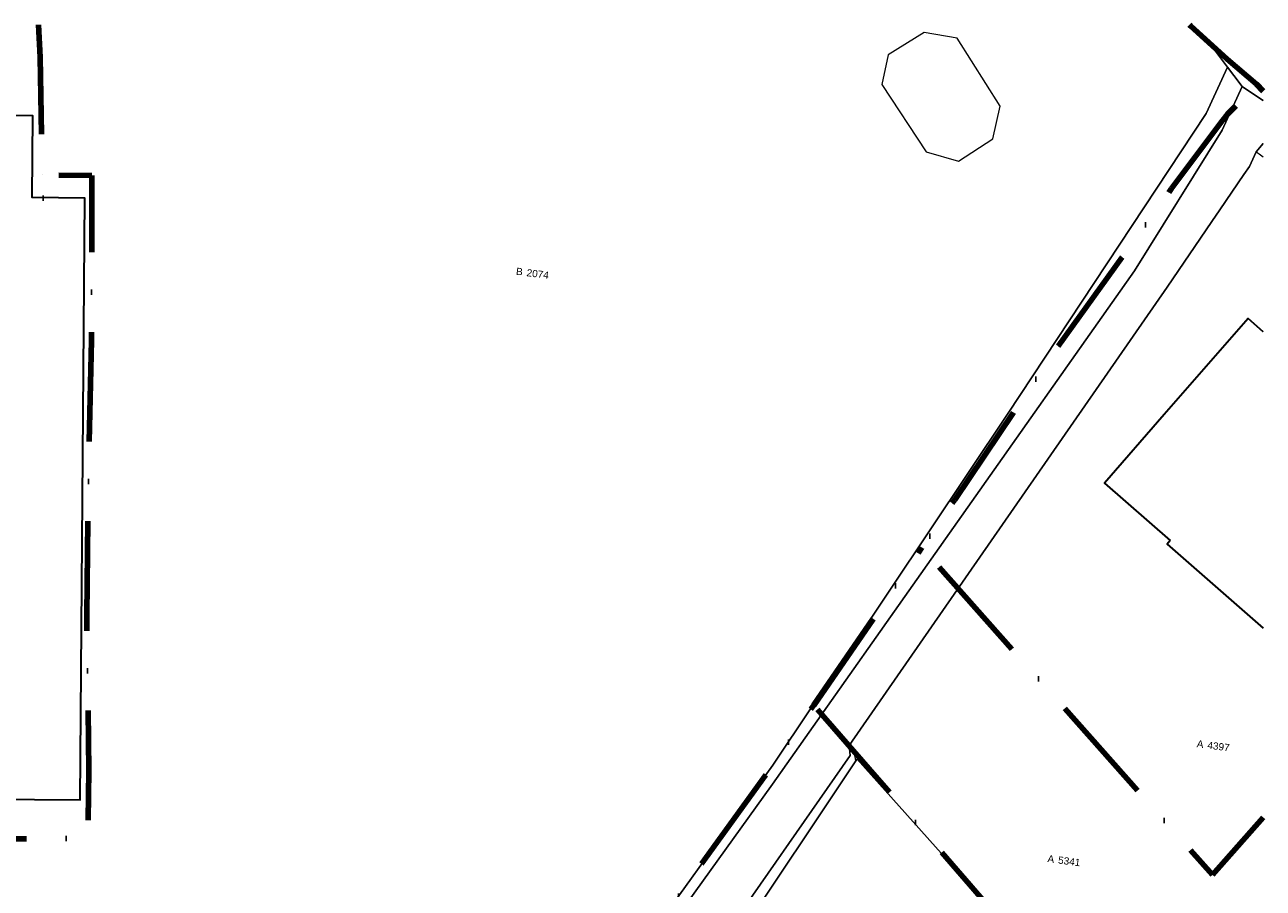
# Model space of a CAD drawing. Header units: millimetres. Extents: x -159785 to 90015, y -49332 to 203345.
# Tile 28 of 28: x 403 to 62516, y 116292 to 159619. Entities that reach past the tile are written whole.
import ezdxf

# ---------------------------------------------------------------- set-up
doc = ezdxf.new("R2010")
doc.units = ezdxf.units.MM
doc.linetypes.add('IMPORT-KG-PERCEEL-SO', pattern=[19000, 5500, -2000, 0, -2000, 5500, -2000, 0, -2000])
for name, color, linetype, lineweight in [('A--L34__BalustradesLeuningen', 1, 'Continuous', 9), ('B-WE-GR-GRAS-GV', 251, 'Continuous', 15), ('B-WE-KG-GRENS_PERCEEL-G', 30, 'IMPORT-KG-PERCEEL-SO', 25), ('B-WE-KG-GRENS_PERCEEL-S', 150, 'Continuous', 25), ('B-WE-KW-KUNSTWERK_STEIGER-GV', 5, 'Continuous', 20), ('B-WE-OG-BEBOUWING-G', 250, 'Continuous', 35), ('B-WE-OG-BEBOUWING-GV', 250, 'Continuous', 35), ('B-WE-OG-BEBOUWING_OVERBOUWING-GV', 10, 'Continuous', 20), ('B-WE-OG-TERREIN_ERF-GV', 10, 'Continuous', 20), ('B-WE-OG-TERREIN_OEVER-GV', 10, 'Continuous', 20), ('B-WE-OG-WATER-GV', 4, 'Continuous', 20), ('Montfoort-BGT_aangepast_dwg', 8, 'Continuous', 9), ('Montfoort-KAD_aangepast_dwg', 8, 'Continuous', 9)]:
    doc.layers.add(name, color=color, linetype=linetype, lineweight=lineweight)
doc.styles.add('Arial', font='arial.ttf', dxfattribs={"height": 360})

# ---------------------------------------------------------------- blocks, each defined once
blk = doc.blocks.new('Railing - Ø42-2083494-00 Riolering')
at = {"layer": 'A--L34__BalustradesLeuningen'}
for start, end in [(360, 180), (216, 360)]:
    blk.add_arc((0, 0), 21, start, end, dxfattribs=at)
blk = doc.blocks.new('Railing - Ø42-V20-00 Riolering')
at = {"layer": 'A--L34__BalustradesLeuningen'}
for start, end in [(180, 360), (360, 144)]:
    blk.add_arc((0, 0), 21, start, end, dxfattribs=at)
blk = doc.blocks.new('Railing - Ø42-V21-00 Riolering')
at = {"layer": 'A--L34__BalustradesLeuningen'}
for start, end in [(360, 144), (299.40747, 360), (216, 240.09792)]:
    blk.add_arc((0, 0), 21, start, end, dxfattribs=at)
blk = doc.blocks.new('Railing - Ø42-2171540-00 Riolering')
at = {"layer": 'A--L34__BalustradesLeuningen'}
for start, end in [(360, 144), (216, 360)]:
    blk.add_arc((0, 0), 21, start, end, dxfattribs=at)
blk = doc.blocks.new('Railing - Ø42-V22-00 Riolering')
at = {"layer": 'A--L34__BalustradesLeuningen'}
for start, end in [(360, 144), (216, 360)]:
    blk.add_arc((0, 0), 21, start, end, dxfattribs=at)
blk = doc.blocks.new('Railing - Ø42-V23-00 Riolering')
at = {"layer": 'A--L34__BalustradesLeuningen'}
for start, end in [(360, 144), (216, 360)]:
    blk.add_arc((0, 0), 21, start, end, dxfattribs=at)
blk = doc.blocks.new('Railing - Ø42-V24-00 Riolering')
at = {"layer": 'A--L34__BalustradesLeuningen'}
for start, end in [(360, 144), (216, 360)]:
    blk.add_arc((0, 0), 21, start, end, dxfattribs=at)
blk = doc.blocks.new('Railing - Ø42-V25-00 Riolering')
at = {"layer": 'A--L34__BalustradesLeuningen'}
for start, end in [(360, 144), (216, 360)]:
    blk.add_arc((0, 0), 21, start, end, dxfattribs=at)
blk = doc.blocks.new('Railing - Ø42-V26-00 Riolering')
at = {"layer": 'A--L34__BalustradesLeuningen'}
for start, end in [(360, 144), (216, 360)]:
    blk.add_arc((0, 0), 21, start, end, dxfattribs=at)
blk = doc.blocks.new('Railing - Ø42-V27-00 Riolering')
at = {"layer": 'A--L34__BalustradesLeuningen'}
for start, end in [(360, 144), (216, 360)]:
    blk.add_arc((0, 0), 21, start, end, dxfattribs=at)
blk = doc.blocks.new('Railing - Ø42-V28-00 Riolering')
at = {"layer": 'A--L34__BalustradesLeuningen'}
for start, end in [(360, 144), (216, 360)]:
    blk.add_arc((0, 0), 21, start, end, dxfattribs=at)
blk = doc.blocks.new('Railing - Ø42-V29-00 Riolering')
at = {"layer": 'A--L34__BalustradesLeuningen'}
for start, end in [(360, 144), (216, 360)]:
    blk.add_arc((0, 0), 21, start, end, dxfattribs=at)
blk = doc.blocks.new('Railing - Ø42-V30-00 Riolering')
at = {"layer": 'A--L34__BalustradesLeuningen'}
for start, end in [(360, 144), (216, 360)]:
    blk.add_arc((0, 0), 21, start, end, dxfattribs=at)
blk = doc.blocks.new('Railing - Railing-2206966-00 Riolering')
at = {"layer": 'A--L34__BalustradesLeuningen'}
for p, q in [((-48974, 110697), (-54264, 153421)), ((-54302, 153416), (-54307, 153415)), ((-54307, 153415), (-49012, 110649)), ((-49008, 110655), (-54302, 153416)), ((-49012, 110649), (-15502, 114623)), ((-15502, 114628), (-49008, 110655)), ((-15507, 114666), (-48974, 110697)), ((-15502, 114623), (-15502, 114628))]:
    blk.add_line(p, q, dxfattribs=at)
for points, knots in [([(-49008, 110654), (-49008, 110655), (-49007, 110655), (-49006, 110656), (-49006, 110657), (-49005, 110658)], [0.18380965, 0.18380965, 0.18380965, 0.18380965, 0.20833333, 0.22916667, 0.25, 0.25, 0.25, 0.25]), ([(-48980, 110690), (-48979, 110691), (-48979, 110692), (-48978, 110693), (-48977, 110694), (-48976, 110696), (-48975, 110697), (-48974, 110697), (-48974, 110697)], [0.75, 0.75, 0.75, 0.75, 0.7708333, 0.7916667, 0.8333333, 0.875, 0.9166667, 1, 1, 1, 1])]:
    blk.add_open_spline(points, degree=3, knots=knots, dxfattribs=at)
for name, p, rotation in [('Railing - Ø42-2083494-00 Riolering', (-54285, 153418), 7.057695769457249), ('Railing - Ø42-2171540-00 Riolering', (-54064, 151637), 7.057695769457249), ('Railing - Ø42-2171540-00 Riolering', (-53844, 149856), 7.057695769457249), ('Railing - Ø42-2171540-00 Riolering', (-53623, 148075), 7.057695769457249), ('Railing - Ø42-2171540-00 Riolering', (-53403, 146294), 7.057695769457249), ('Railing - Ø42-2171540-00 Riolering', (-53182, 144513), 7.057695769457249), ('Railing - Ø42-2171540-00 Riolering', (-52962, 142732), 7.057695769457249), ('Railing - Ø42-2171540-00 Riolering', (-52741, 140951), 7.057695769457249), ('Railing - Ø42-2171540-00 Riolering', (-52521, 139170), 7.057695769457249), ('Railing - Ø42-2171540-00 Riolering', (-52300, 137389), 7.057695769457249), ('Railing - Ø42-2171540-00 Riolering', (-52080, 135608), 7.057695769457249), ('Railing - Ø42-2171540-00 Riolering', (-51859, 133827), 7.057695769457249), ('Railing - Ø42-2171540-00 Riolering', (-51639, 132046), 7.057695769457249), ('Railing - Ø42-2171540-00 Riolering', (-51418, 130265), 7.057695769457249), ('Railing - Ø42-2171540-00 Riolering', (-51198, 128484), 7.057695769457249), ('Railing - Ø42-2171540-00 Riolering', (-50977, 126703), 7.057695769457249), ('Railing - Ø42-2171540-00 Riolering', (-50757, 124922), 7.057695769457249), ('Railing - Ø42-2171540-00 Riolering', (-50536, 123141), 7.057695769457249), ('Railing - Ø42-2171540-00 Riolering', (-50316, 121360), 7.057695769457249), ('Railing - Ø42-V22-00 Riolering', (-50095, 119579), 7.057695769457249), ('Railing - Ø42-V23-00 Riolering', (-49875, 117798), 7.057695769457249), ('Railing - Ø42-V24-00 Riolering', (-49654, 116017), 7.057695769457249), ('Railing - Ø42-2171540-00 Riolering', (-17267, 114436), 96.76254305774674), ('Railing - Ø42-V20-00 Riolering', (-15505, 114645), 96.76254305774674), ('Railing - Ø42-V25-00 Riolering', (-49434, 114236), 7.057695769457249), ('Railing - Ø42-2171540-00 Riolering', (-22555, 113809), 96.76254305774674), ('Railing - Ø42-2171540-00 Riolering', (-20792, 114018), 96.76254305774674), ('Railing - Ø42-2171540-00 Riolering', (-19030, 114227), 96.76254305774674), ('Railing - Ø42-2171540-00 Riolering', (-27842, 113182), 96.76254305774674), ('Railing - Ø42-2171540-00 Riolering', (-26080, 113391), 96.76254305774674), ('Railing - Ø42-2171540-00 Riolering', (-24317, 113600), 96.76254305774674), ('Railing - Ø42-V26-00 Riolering', (-49213, 112455), 7.057695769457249), ('Railing - Ø42-2171540-00 Riolering', (-33130, 112555), 96.76254305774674), ('Railing - Ø42-2171540-00 Riolering', (-31367, 112764), 96.76254305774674), ('Railing - Ø42-2171540-00 Riolering', (-29605, 112973), 96.76254305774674), ('Railing - Ø42-2171540-00 Riolering', (-38417, 111928), 96.76254305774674), ('Railing - Ø42-2171540-00 Riolering', (-36655, 112137), 96.76254305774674), ('Railing - Ø42-2171540-00 Riolering', (-34892, 112346), 96.76254305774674), ('Railing - Ø42-V29-00 Riolering', (-43705, 111301), 96.76254305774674), ('Railing - Ø42-V30-00 Riolering', (-41942, 111510), 96.76254305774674), ('Railing - Ø42-2171540-00 Riolering', (-40180, 111719), 96.76254305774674), ('Railing - Ø42-V21-00 Riolering', (-48993, 110674), 7.057695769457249), ('Railing - Ø42-V27-00 Riolering', (-47230, 110883), 96.76254305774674), ('Railing - Ø42-V28-00 Riolering', (-45467, 111092), 96.76254305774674)]:
    blk.add_blockref(name, p, dxfattribs=dict(rotation=rotation))
blk = doc.blocks.new('Montfoort-KAD_aangepast_dwg-2079012-00 Riolering')
at = {"layer": 'B-WE-KG-GRENS_PERCEEL-G', "color": 20, "lineweight": 100, "flags": 128}
for points in [[(37787, 165859), (37843, 165813), (39886, 164386), (41504, 163330), (41889, 163032)], [(46577, 126896), (44421, 123706), (27859, 138119), (29183, 140713), (33323, 148993), (37963, 157593), (40003, 161213), (40266, 161652), (41504, 163330), (41803, 163693)], [(-19447, 158433), (-19169, 156830), (-18291, 150995)], [(-35688, 156326), (-34900, 147281), (-18043, 149412), (-18291, 150995), (-15827, 151271), (-14776, 143064), (-14105, 136699), (-13243, 129384), (-12139, 121654), (-11741, 118264), (-15922, 117701)], [(-54285, 153418), (-55121, 152643), (-56742, 151141), (-60451, 147523), (-62949, 145117), (-63097, 144973), (-91309, 117039), (-90222, 108700), (-90008, 106964), (-83170, 51422), (-82081, 43335), (-80077, 30077), (-78589, 20148), (-76974, 9625), (-75169, -1908), (-73238, -15841), (-70282, -12213), (-66702, -7763), (-63538, -3908), (-56897, 4253), (-54317, 7093), (-51377, 10773), (-51100, 11080), (-48630, 13817), (-47857, 14673), (-45963, 16825), (-37797, 27733), (-28337, 41693), (-19585, 55036), (-15717, 60933), (-14653, 62720), (-12776, 65185), (-11197, 67645), (-9510, 70144), (-6867, 74129), (-5100, 76362), (543, 86853), (970, 87669), (5719, 96087), (15523, 114613), (21843, 126333), (23502, 129584), (27859, 138119)], [(47352, 120918), (42616, 113804), (42204, 113102), (35913, 118534), (26641, 126789), (23502, 129584)]]:
    blk.add_lwpolyline(points, dxfattribs=at)
at = {"layer": 'B-WE-OG-BEBOUWING-G', "flags": 128}
for points in [[(-19422, 121104), (-19201, 119299), (-12375, 120132), (-16037, 150109), (-18649, 149790), (-19146, 153865), (-26104, 153015), (-26670, 157496)], [(43442, 151063), (42603, 151623), (39053, 146303), (36517, 142502), (40168, 140066)], [(40168, 140066), (40033, 139863), (45355, 136311)]]:
    blk.add_lwpolyline(points, dxfattribs=at)
at = {"layer": 'B-WE-KG-GRENS_PERCEEL-S', "lineweight": 100, "char_height": 360, "line_spacing_factor": 0.941778, "style": 'Arial'}
for s, insert, width, attachment_point in [('B', (6227, 149435), 401.06, 3), ('2074', (6427, 149435), 1339.81, 1), ('A', (43137, 130318), 401.06, 3), ('4397', (43337, 130318), 1339.81, 1), ('A', (36454, 123637), 401.06, 3), ('5341', (36654, 123637), 1339.81, 1)]:
    blk.add_mtext(s, dxfattribs=dict(at, insert=insert, width=width, attachment_point=attachment_point))
blk = doc.blocks.new('Montfoort-BGT_aangepast_dwg-2210655-00 Riolering')
at = {"layer": 'B-WE-GR-GRAS-GV', "color": 8, "lineweight": 9, "flags": 128}
blk.add_lwpolyline([(260214, -124785), (257231, -130829), (255025, -129373), (237263, -117652), (237229, -117749), (226565, -148841), (222340, -159656), (215250, -176359), (214260, -178696), (220867, -181743), (212665, -199532), (205582, -196266), (200920, -205691), (199409, -208643), (199013, -209337), (191138, -223148), (190630, -223970), (188427, -227526)], dxfattribs=at)
at = {"layer": 'B-WE-KW-KUNSTWERK_STEIGER-GV', "color": 8, "lineweight": 9, "flags": 128}
blk.add_lwpolyline([(249075, -82577), (248839, -83068), (249012, -83134), (249245, -83222)], dxfattribs=at)
at = {"layer": 'B-WE-OG-BEBOUWING-GV', "color": 8, "lineweight": 9, "flags": 128}
for points in [[(251485, -91711), (250582, -91263), (247746, -96996), (245720, -101091), (249654, -103038)], [(192999, -129509), (193451, -131270), (200113, -129566), (192624, -100309), (190075, -100962), (189058, -96984), (182267, -98723), (181129, -94351)], [(249654, -103038), (249547, -103256), (255281, -106094)]]:
    blk.add_lwpolyline(points, dxfattribs=at)
at = {"layer": 'B-WE-OG-BEBOUWING_OVERBOUWING-GV', "color": 8, "lineweight": 9, "flags": 128}
blk.add_lwpolyline([(232837, -87304), (234528, -87332), (235903, -85813), (235848, -84134), (232884, -81382), (231219, -81541), (229761, -83082), (229824, -84607)], close=True, dxfattribs=at)
at = {"layer": 'B-WE-OG-TERREIN_ERF-GV', "color": 8, "lineweight": 9, "flags": 128}
for points in [[(228489, -131450), (233248, -119014), (240135, -98983), (245931, -81849), (246367, -79336), (245511, -78666), (244035, -77750)], [(249075, -82577), (248839, -83068), (248706, -83868), (248540, -84329), (247815, -86350), (247574, -87019), (246264, -90785), (236700, -117094)], [(245720, -101091), (247746, -96996), (250582, -91263), (251485, -91711)], [(181129, -94351), (182267, -98723), (189058, -96984), (190075, -100962), (192624, -100309), (200113, -129566), (193451, -131270), (192999, -129509), (171873, -134894)], [(255281, -106094), (249547, -103256), (249654, -103038), (245720, -101091)], [(237229, -117749), (237263, -117652), (255025, -129373), (257231, -130829), (260214, -124785)]]:
    blk.add_lwpolyline(points, dxfattribs=at)
at = {"layer": 'B-WE-OG-TERREIN_ERF-GV', "color": 8, "lineweight": 9}
blk.add_arc((235874, -118301), 1463, 22.1631, 55.62195, dxfattribs=at)
at = {"layer": 'B-WE-OG-TERREIN_OEVER-GV', "color": 8, "lineweight": 9, "flags": 128}
for points in [[(220687, -153461), (233479, -119938), (244464, -90398), (246917, -82455), (247326, -80088), (246777, -79657), (246367, -79336), (245931, -81849), (240135, -98983), (233248, -119014), (228489, -131450)], [(236700, -117094), (236875, -117553), (228714, -139912), (220663, -161883), (214938, -174883), (213350, -178277), (205045, -196019), (202827, -200757), (198511, -208858), (198303, -209247), (195300, -214883), (190963, -223023), (191138, -223148), (199013, -209337), (199409, -208643), (200920, -205691), (205582, -196266), (205607, -196214), (214199, -178840), (214260, -178696), (215250, -176359), (222340, -159656), (226565, -148841), (237229, -117749)]]:
    blk.add_lwpolyline(points, dxfattribs=at)
at = {"layer": 'B-WE-OG-TERREIN_OEVER-GV', "color": 8, "lineweight": 9}
blk.add_arc((235874, -118301), 1463, 22.1631, 55.62195, dxfattribs=at)
at = {"layer": 'B-WE-OG-WATER-GV', "color": 8, "lineweight": 9, "flags": 128}
for points in [[(244035, -77750), (245511, -78666), (246367, -79336), (246777, -79657), (247326, -80088), (247682, -80208), (248524, -80491)], [(248524, -80491), (247682, -80208), (247326, -80088), (246917, -82455), (244464, -90398), (233479, -119938), (220687, -153461)], [(205045, -196019), (213350, -178277), (214938, -174883), (220663, -161883), (228714, -139912), (236875, -117553), (236700, -117094), (246264, -90785), (247574, -87019), (247815, -86350), (248540, -84329), (248706, -83868), (248839, -83068), (249075, -82577)]]:
    blk.add_lwpolyline(points, dxfattribs=at)

msp = doc.modelspace()

# ---------------------------------------------------------------- block references
at = {"layer": 'A--L34__BalustradesLeuningen', "rotation": 352.6080000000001}
msp.add_blockref('Railing - Railing-2206966-00 Riolering', (0, 0), dxfattribs=at)
at = {"layer": 'Montfoort-BGT_aangepast_dwg', "rotation": 345.2160000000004}
msp.add_blockref('Montfoort-BGT_aangepast_dwg-2210655-00 Riolering', (-157242, 297066), dxfattribs=at)
at = {"layer": 'Montfoort-KAD_aangepast_dwg', "color": 140, "lineweight": 100, "rotation": 352.6080000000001}
msp.add_blockref('Montfoort-KAD_aangepast_dwg-2079012-00 Riolering', (0, 0), dxfattribs=at)

doc.saveas('drawing.dxf')
